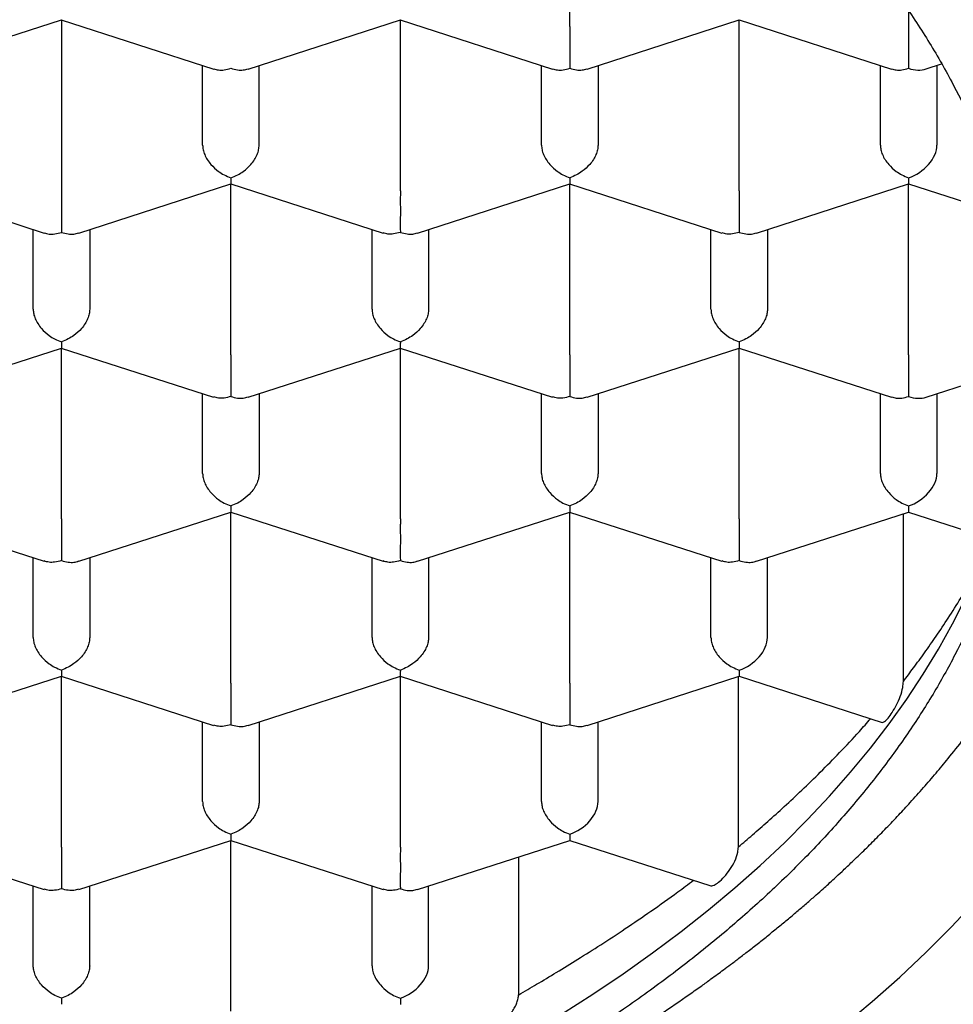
# Model space of a CAD drawing. Header units: millimetres. Extents: x 8 to 888, y 12 to 898.
# Tile 38 of 57: x 385.93 to 390.06, y 775.32 to 779.68. Entities that reach past the tile are written whole.
import ezdxf

# ---------------------------------------------------------------- set-up
doc = ezdxf.new("R2010")
doc.units = ezdxf.units.MM

msp = doc.modelspace()

# ---------------------------------------------------------------- linework, layer by layer
at = {"color": 7, "linetype": 'Continuous', "lineweight": 30}
for p, q in [((388.3629, 779.6499), (388.3629, 780.4063)), ((389.8629, 779.7179), (389.8629, 779.6499)), ((385.4392, 779.4624), (386.1133, 779.6801)), ((386.1123, 779.6801), (386.7867, 779.4624)), ((386.1129, 779.6799), (386.1129, 778.9234)), ((386.9392, 779.4624), (387.6133, 779.6801)), ((387.6123, 779.6801), (388.2867, 779.4624)), ((387.6129, 778.9234), (387.6129, 779.6799)), ((388.4392, 779.4624), (389.1133, 779.6801)), ((389.1123, 779.6801), (389.7867, 779.4624)), ((389.1129, 778.9234), (389.1129, 779.6799)), ((389.8629, 779.6499), (389.8629, 779.4655)), ((386.7379, 779.1252), (386.7379, 779.4781)), ((386.9879, 779.1252), (386.9879, 779.4781)), ((388.2379, 779.1252), (388.2379, 779.4781)), ((388.4879, 779.4781), (388.4879, 779.1252)), ((389.7379, 779.1252), (389.7379, 779.4781)), ((389.9397, 779.4626), (390.0081, 779.4847)), ((389.9879, 779.4781), (389.9879, 779.1252)), ((385.3623, 778.9537), (386.0367, 778.736)), ((386.1892, 778.736), (386.8633, 778.9536)), ((386.8623, 778.9537), (387.5365, 778.7361)), ((386.8629, 778.197), (386.8629, 778.9535)), ((387.6892, 778.736), (388.3633, 778.9536)), ((388.3623, 778.9537), (389.0365, 778.7361)), ((388.3629, 778.197), (388.3629, 778.9535)), ((389.1892, 778.736), (389.8629, 778.9535)), ((389.8629, 778.9812), (389.8629, 778.9535)), ((389.8629, 778.9535), (390.2912, 778.8152)), ((389.8629, 778.197), (389.8629, 778.9535)), ((385.9879, 778.3988), (385.9879, 778.7517)), ((386.2379, 778.7517), (386.2379, 778.3988)), ((387.4879, 778.3988), (387.4879, 778.7517)), ((387.7379, 778.7517), (387.7379, 778.3988)), ((388.9879, 778.3988), (388.9879, 778.7517)), ((389.2379, 778.7517), (389.2379, 778.3988)), ((385.4392, 778.0096), (386.1133, 778.2272)), ((386.1123, 778.2273), (386.7865, 778.0096)), ((386.1129, 777.4706), (386.1129, 778.2271)), ((386.9392, 778.0096), (387.6133, 778.2272)), ((387.6123, 778.2273), (388.2865, 778.0096)), ((387.6129, 777.4706), (387.6129, 778.2271)), ((388.4392, 778.0096), (389.1133, 778.2272)), ((389.1123, 778.2273), (389.7867, 778.0096)), ((389.1129, 777.4706), (389.1129, 778.2271)), ((389.8629, 778.197), (389.8629, 778.0127)), ((389.9397, 778.0098), (390.3846, 778.1534)), ((386.7379, 777.6724), (386.7379, 778.0253)), ((386.9879, 778.0253), (386.9879, 777.6724)), ((388.2379, 777.6724), (388.2379, 778.0253)), ((388.4879, 778.0253), (388.4879, 777.6724)), ((389.7379, 777.6724), (389.7379, 778.0253)), ((389.9879, 778.0253), (389.9879, 777.6724)), ((389.8629, 777.5284), (389.8629, 777.5007)), ((385.3623, 777.5009), (386.0365, 777.2832)), ((386.1892, 777.2832), (386.8633, 777.5008)), ((386.8623, 777.5009), (387.5365, 777.2832)), ((386.8629, 776.7442), (386.8629, 777.5007)), ((387.6892, 777.2832), (388.3633, 777.5008)), ((388.3623, 777.5009), (389.0365, 777.2832)), ((388.3629, 776.7442), (388.3629, 777.5007)), ((389.1892, 777.2832), (389.8629, 777.5007)), ((389.8395, 776.7518), (389.8395, 777.4931)), ((389.8629, 777.5007), (390.2256, 777.3836)), ((385.9879, 776.946), (385.9879, 777.2989)), ((386.2379, 777.2989), (386.2379, 776.946)), ((387.4879, 776.946), (387.4879, 777.2989)), ((387.7379, 777.2989), (387.7379, 776.946)), ((388.9879, 776.946), (388.9879, 777.2989)), ((389.2379, 776.946), (389.2379, 777.2989)), ((385.4392, 776.5568), (386.1133, 776.7744)), ((386.1123, 776.7745), (386.7865, 776.5568)), ((386.1129, 776.0178), (386.1129, 776.7743)), ((386.9392, 776.5568), (387.6133, 776.7744)), ((387.6123, 776.7745), (388.2865, 776.5568)), ((387.6129, 776.0178), (387.6129, 776.7743)), ((388.4392, 776.5568), (389.1129, 776.7743)), ((389.1094, 776.0189), (389.1094, 776.7732)), ((389.1129, 776.802), (389.1129, 776.7743)), ((389.1129, 776.7743), (389.745, 776.5702)), ((386.7379, 776.2196), (386.7379, 776.5725)), ((386.9879, 776.5725), (386.9879, 776.2196)), ((388.2379, 776.2196), (388.2379, 776.5725)), ((388.4879, 776.2196), (388.4879, 776.5725)), ((388.3629, 776.0756), (388.3629, 776.0479)), ((385.3623, 776.048), (386.0365, 775.8304)), ((386.1893, 775.8304), (386.8633, 776.048)), ((386.8623, 776.048), (387.5365, 775.8304)), ((386.8629, 775.2914), (386.8629, 776.0479)), ((387.6892, 775.8303), (388.3629, 776.0479)), ((388.3629, 776.0479), (388.9824, 775.8479)), ((388.1368, 775.3644), (388.1368, 775.9749)), ((385.9879, 775.4932), (385.9879, 775.8461)), ((386.2379, 775.4932), (386.2379, 775.8461)), ((387.4879, 775.4932), (387.4879, 775.8461)), ((387.7379, 775.4932), (387.7379, 775.8461)), ((387.6129, 775.3492), (387.6129, 775.3215))]:
    msp.add_line(p, q, dxfattribs=at)
at = {"color": 7, "linetype": 'Continuous', "lineweight": 30, "flags": 128}
for points in [[(388.3266, 775.2788), (388.4652, 775.3672), (388.5995, 775.4575), (388.7296, 775.5497), (388.8553, 775.6439), (388.9765, 775.7398), (389.0932, 775.8375), (389.2053, 775.9368), (389.3128, 776.0378), (389.4154, 776.1403), (389.5132, 776.2443), (389.6062, 776.3496), (389.6941, 776.4563), (389.777, 776.5643), (389.8549, 776.6734), (389.9276, 776.7836), (389.9951, 776.8949), (390.0574, 777.007), (390.1145, 777.1201)], [(389.574, 775.2282), (389.7013, 775.3347), (389.8235, 775.443), (389.9406, 775.5531), (390.0526, 775.6648), (390.1592, 775.7782)]]:
    msp.add_lwpolyline(points, dxfattribs=at)
at = {"color": 7, "linetype": 'Continuous', "lineweight": 30}
for centre, major_axis, start_param, end_param in [((389.8629, 779.5691), (0.1123, -0.0818), 5.16693, 5.828644), ((389.8629, 779.0849), (0.1123, 0.0818), 4.257848, 5.828646), ((389.8629, 778.1163), (0.1123, -0.0818), 5.16693, 5.828644), ((389.8629, 777.632), (0.1123, 0.0818), 4.257848, 5.828646), ((389.1129, 776.9056), (0.1123, 0.0818), 4.257848, 5.828646), ((388.3629, 776.1792), (0.1123, 0.0818), 4.257848, 5.828646), ((387.6129, 775.4528), (0.1123, 0.0818), 4.257848, 5.828646)]:
    msp.add_ellipse(centre, major_axis=major_axis, ratio=0.671271, start_param=start_param, end_param=end_param, dxfattribs=at)
for points, knots in [([(374.3379, 778.1239), (374.3392, 778.1844), (374.3417, 778.3055), (374.3622, 778.4869), (374.3948, 778.6677), (374.4407, 778.8476), (374.4996, 779.0262), (374.5714, 779.2035), (374.6559, 779.3789), (374.7539, 779.5539), (374.8657, 779.728), (374.9915, 779.901), (375.1301, 780.0709), (375.281, 780.2374), (375.4443, 780.4002), (375.6194, 780.559), (375.8062, 780.7136), (376.0062, 780.8652), (376.2195, 781.0134), (376.4461, 781.1577), (376.6835, 781.2964), (376.9289, 781.4281), (377.1817, 781.5526), (377.441, 781.6701), (377.7088, 781.7814), (377.9872, 781.8874), (378.2761, 781.9877), (378.5754, 782.0818), (378.8815, 782.1688), (379.191, 782.2476), (379.5032, 782.3183), (379.8174, 782.3811), (380.136, 782.4365), (380.4615, 782.485), (380.7935, 782.5261), (381.1316, 782.5596), (381.472, 782.585), (381.8107, 782.602), (382.1471, 782.611), (382.4808, 782.6121), (382.8143, 782.6055), (383.1501, 782.591), (383.4878, 782.5684), (383.8267, 782.5374), (384.1629, 782.4984), (384.4926, 782.4519), (384.8154, 782.3981), (385.131, 782.3374), (385.4417, 782.2694), (385.7501, 782.1936), (386.0553, 782.1098), (386.3567, 782.0178), (386.6509, 781.9188), (386.9345, 781.8138), (387.2072, 781.7032), (387.469, 781.5876), (387.7221, 781.4659), (387.9681, 781.3373), (388.2065, 781.2016), (388.4365, 781.059), (388.6555, 780.9111), (388.8609, 780.7595), (389.0528, 780.6047), (389.2314, 780.4471), (389.3982, 780.2854), (389.5542, 780.1185), (389.6989, 779.9464), (389.8315, 779.7693), (389.9506, 779.5892), (390.05, 779.4163), (390.1322, 779.2514), (390.1995, 779.095), (390.2567, 778.9374), (390.3041, 778.7776), (390.3414, 778.6158), (390.368, 778.4522), (390.3848, 778.2882), (390.3869, 778.1786), (390.3879, 778.1239)], [0, 0, 0, 0, 0.012881, 0.025772, 0.038664, 0.051545, 0.064425, 0.077317, 0.090208, 0.103089, 0.116324, 0.12957, 0.142816, 0.156051, 0.169276, 0.182513, 0.19575, 0.208976, 0.222585, 0.236207, 0.249829, 0.263438, 0.276664, 0.289901, 0.303138, 0.316363, 0.329973, 0.343595, 0.357217, 0.370826, 0.384052, 0.397288, 0.410525, 0.423751, 0.43736, 0.450982, 0.464604, 0.478214, 0.491439, 0.504676, 0.517913, 0.531138, 0.544748, 0.55837, 0.571992, 0.585601, 0.598827, 0.612064, 0.6253, 0.638526, 0.652135, 0.665757, 0.679379, 0.692989, 0.706214, 0.719451, 0.732688, 0.745914, 0.759523, 0.773145, 0.786767, 0.800376, 0.813602, 0.826839, 0.840076, 0.853301, 0.866911, 0.880533, 0.894155, 0.907764, 0.919168, 0.93058, 0.941991, 0.953396, 0.965043, 0.976698, 0.988353, 1, 1, 1, 1]), ([(388.3629, 779.6499), (388.3629, 779.6431), (388.3629, 779.6292), (388.3628, 779.6051), (388.3629, 779.5792), (388.363, 779.5466), (388.3626, 779.5151), (388.3628, 779.4858), (388.3629, 779.4726), (388.3629, 779.4655)], [0, 0, 0, 0, 0.1113932, 0.2273113, 0.3489592, 0.477381, 0.6926704, 0.8348682, 1, 1, 1, 1]), ([(386.7871, 779.4639), (386.7939, 779.4616), (386.808, 779.4568), (386.8342, 779.458), (386.8529, 779.4629), (386.8629, 779.4655)], [0, 0, 0, 0, 0.3047466, 0.6264329, 1, 1, 1, 1]), ([(386.8629, 779.4655), (386.8729, 779.4629), (386.8916, 779.458), (386.9178, 779.4568), (386.9319, 779.4616), (386.9387, 779.4639)], [0, 0, 0, 0, 0.373508, 0.695176, 1, 1, 1, 1]), ([(388.2871, 779.4639), (388.2939, 779.4616), (388.308, 779.4568), (388.3342, 779.458), (388.3529, 779.4629), (388.3629, 779.4655)], [0, 0, 0, 0, 0.304743, 0.62643, 1, 1, 1, 1]), ([(388.3629, 779.4655), (388.3729, 779.4629), (388.3916, 779.458), (388.4178, 779.4568), (388.4319, 779.4616), (388.4387, 779.4639)], [0, 0, 0, 0, 0.373509, 0.695176, 1, 1, 1, 1]), ([(389.7871, 779.4639), (389.7939, 779.4616), (389.808, 779.4568), (389.8342, 779.458), (389.8529, 779.4629), (389.8629, 779.4655)], [0, 0, 0, 0, 0.304743, 0.62643, 1, 1, 1, 1]), ([(386.7379, 779.1252), (386.7383, 779.1186), (386.7392, 779.105), (386.7464, 779.0832), (386.758, 779.061), (386.7777, 779.0348), (386.8033, 779.0115), (386.834, 778.9922), (386.8528, 778.9851), (386.8629, 778.9812)], [0, 0, 0, 0, 0.111393, 0.227311, 0.348959, 0.477381, 0.69267, 0.834868, 1, 1, 1, 1]), ([(386.8629, 778.9812), (386.873, 778.9851), (386.8919, 778.9922), (386.9225, 779.0114), (386.9481, 779.0348), (386.9678, 779.061), (386.9794, 779.0832), (386.9866, 779.105), (386.9875, 779.1186), (386.9879, 779.1252)], [0, 0, 0, 0, 0.165104, 0.307293, 0.522618, 0.651026, 0.772669, 0.888592, 1, 1, 1, 1]), ([(388.2379, 779.1252), (388.2383, 779.1186), (388.2392, 779.105), (388.2464, 779.0832), (388.258, 779.061), (388.2777, 779.0348), (388.3033, 779.0115), (388.334, 778.9922), (388.3528, 778.9851), (388.3629, 778.9812)], [0, 0, 0, 0, 0.111393, 0.227311, 0.348959, 0.477381, 0.69267, 0.834868, 1, 1, 1, 1]), ([(388.4879, 779.1252), (388.4875, 779.1186), (388.4866, 779.105), (388.4793, 779.0833), (388.4678, 779.0611), (388.4482, 779.0348), (388.4222, 779.0118), (388.3917, 778.9923), (388.373, 778.9851), (388.3629, 778.9812)], [0, 0, 0, 0, 0.111393, 0.227311, 0.348959, 0.477381, 0.69267, 0.834868, 1, 1, 1, 1]), ([(389.7379, 779.1252), (389.7383, 779.1186), (389.7392, 779.105), (389.7464, 779.0832), (389.758, 779.061), (389.7777, 779.0348), (389.8033, 779.0115), (389.834, 778.9922), (389.8528, 778.9851), (389.8629, 778.9812)], [0, 0, 0, 0, 0.111393, 0.227311, 0.348959, 0.477381, 0.69267, 0.834868, 1, 1, 1, 1]), ([(386.8629, 778.9812), (386.8629, 778.9754), (386.8628, 778.9645), (386.8626, 778.9549), (386.8627, 778.9551), (386.8628, 778.9552)], [0, 0, 0, 0, 0.373148, 0.694505, 1, 1, 1, 1]), ([(388.3629, 778.9812), (388.3629, 778.9754), (388.3628, 778.9645), (388.3626, 778.9549), (388.3627, 778.9551), (388.3628, 778.9552)], [0, 0, 0, 0, 0.373509, 0.695176, 1, 1, 1, 1]), ([(386.1129, 778.9234), (386.1129, 778.9166), (386.1129, 778.9028), (386.1128, 778.8787), (386.1129, 778.8528), (386.113, 778.8202), (386.1126, 778.7887), (386.1128, 778.7594), (386.1129, 778.7462), (386.1129, 778.7391)], [0, 0, 0, 0, 0.111393, 0.227311, 0.348959, 0.477381, 0.69267, 0.834868, 1, 1, 1, 1]), ([(387.6129, 778.9234), (387.6129, 778.9166), (387.6129, 778.9028), (387.6128, 778.8787), (387.6129, 778.8528), (387.613, 778.8202), (387.6126, 778.7887), (387.6128, 778.7594), (387.6129, 778.7462), (387.6129, 778.7391)], [0, 0, 0, 0, 0.1113932, 0.2273113, 0.3489592, 0.477381, 0.6926704, 0.8348682, 1, 1, 1, 1]), ([(389.1129, 778.9234), (389.1129, 778.9166), (389.1129, 778.9028), (389.1128, 778.8787), (389.1129, 778.8528), (389.113, 778.8202), (389.1126, 778.7887), (389.1128, 778.7594), (389.1129, 778.7462), (389.1129, 778.7391)], [0, 0, 0, 0, 0.111393, 0.227311, 0.348959, 0.477381, 0.69267, 0.834868, 1, 1, 1, 1]), ([(386.0371, 778.7375), (386.0439, 778.7352), (386.058, 778.7304), (386.0842, 778.7316), (386.1029, 778.7365), (386.1129, 778.7391)], [0, 0, 0, 0, 0.304743, 0.62643, 1, 1, 1, 1]), ([(386.1129, 778.7391), (386.1229, 778.7365), (386.1416, 778.7316), (386.1678, 778.7304), (386.1819, 778.7352), (386.1887, 778.7375)], [0, 0, 0, 0, 0.373509, 0.695176, 1, 1, 1, 1]), ([(387.6129, 778.7391), (387.6028, 778.7365), (387.5841, 778.7317), (387.5577, 778.7307), (387.5437, 778.7354), (387.537, 778.7376)], [0, 0, 0, 0, 0.373148, 0.694505, 1, 1, 1, 1]), ([(387.6129, 778.7391), (387.6229, 778.7365), (387.6416, 778.7316), (387.6678, 778.7304), (387.6819, 778.7352), (387.6887, 778.7375)], [0, 0, 0, 0, 0.373509, 0.695176, 1, 1, 1, 1]), ([(389.1129, 778.7391), (389.1028, 778.7365), (389.0841, 778.7317), (389.0577, 778.7307), (389.0437, 778.7354), (389.037, 778.7376)], [0, 0, 0, 0, 0.373148, 0.694505, 1, 1, 1, 1]), ([(389.1129, 778.7391), (389.1229, 778.7365), (389.1416, 778.7316), (389.1678, 778.7304), (389.1819, 778.7352), (389.1887, 778.7375)], [0, 0, 0, 0, 0.373509, 0.695176, 1, 1, 1, 1]), ([(385.9879, 778.3988), (385.9883, 778.3921), (385.9892, 778.3785), (385.9964, 778.3568), (386.008, 778.3346), (386.0277, 778.3084), (386.0533, 778.285), (386.084, 778.2658), (386.1028, 778.2586), (386.1129, 778.2548)], [0, 0, 0, 0, 0.111393, 0.227311, 0.348959, 0.477381, 0.69267, 0.834868, 1, 1, 1, 1]), ([(386.2379, 778.3988), (386.2375, 778.3922), (386.2366, 778.3786), (386.2293, 778.3568), (386.2178, 778.3347), (386.1982, 778.3084), (386.1722, 778.2854), (386.1417, 778.2659), (386.123, 778.2587), (386.1129, 778.2548)], [0, 0, 0, 0, 0.111393, 0.227311, 0.348959, 0.477381, 0.69267, 0.834868, 1, 1, 1, 1]), ([(387.4879, 778.3988), (387.4883, 778.3921), (387.4892, 778.3785), (387.4964, 778.3568), (387.508, 778.3346), (387.5277, 778.3084), (387.5533, 778.285), (387.584, 778.2658), (387.6028, 778.2586), (387.6129, 778.2548)], [0, 0, 0, 0, 0.111393, 0.227311, 0.348959, 0.477381, 0.69267, 0.834868, 1, 1, 1, 1]), ([(387.7379, 778.3988), (387.7375, 778.3922), (387.7366, 778.3786), (387.7293, 778.3568), (387.7178, 778.3347), (387.6982, 778.3084), (387.6722, 778.2854), (387.6417, 778.2659), (387.623, 778.2587), (387.6129, 778.2548)], [0, 0, 0, 0, 0.111393, 0.227311, 0.348959, 0.477381, 0.69267, 0.834868, 1, 1, 1, 1]), ([(388.9879, 778.3988), (388.9883, 778.3921), (388.9892, 778.3785), (388.9964, 778.3568), (389.008, 778.3346), (389.0277, 778.3084), (389.0533, 778.285), (389.084, 778.2658), (389.1028, 778.2586), (389.1129, 778.2548)], [0, 0, 0, 0, 0.1113932, 0.2273113, 0.3489592, 0.477381, 0.6926704, 0.8348682, 1, 1, 1, 1]), ([(389.2379, 778.3988), (389.2375, 778.3922), (389.2366, 778.3786), (389.2293, 778.3568), (389.2178, 778.3347), (389.1982, 778.3084), (389.1722, 778.2854), (389.1417, 778.2659), (389.123, 778.2587), (389.1129, 778.2548)], [0, 0, 0, 0, 0.111393, 0.227311, 0.348959, 0.477381, 0.69267, 0.834868, 1, 1, 1, 1]), ([(373.0129, 778.3146), (373.0131, 778.2995), (373.0134, 778.2687), (373.0147, 778.2241), (373.0165, 778.1795), (373.0189, 778.1355), (373.0216, 778.0941), (373.0248, 778.0538), (373.0282, 778.0174), (373.0315, 777.9855), (373.0347, 777.9568), (373.0385, 777.9262), (373.0433, 777.8896), (373.0494, 777.8475), (373.0565, 777.8031), (373.0641, 777.7591), (373.0721, 777.7163), (373.0804, 777.6752), (373.089, 777.6349), (373.0976, 777.5968), (373.1061, 777.561), (373.1148, 777.5261), (373.1247, 777.4881), (373.1364, 777.4453), (373.1559, 777.3779), (373.1841, 777.2883), (373.2217, 777.1816), (373.2607, 777.0807), (373.3005, 776.9862), (373.3424, 776.8934), (373.3876, 776.8002), (373.4369, 776.7051), (373.4849, 776.6184), (373.5308, 776.54), (373.5731, 776.4706), (373.6163, 776.4029), (373.6586, 776.339), (373.7028, 776.2748), (373.7527, 776.2048), (373.8072, 776.1317), (373.8611, 776.0622), (373.9097, 776.0017), (373.9542, 775.948), (373.9946, 775.9004), (374.0311, 775.8585), (374.0624, 775.8232), (374.0919, 775.7907), (374.123, 775.7567), (374.1607, 775.7164), (374.2037, 775.6714), (374.2496, 775.6245), (374.3126, 775.5616), (374.3934, 775.4838), (374.4946, 775.3906), (374.5984, 775.2993), (374.7091, 775.2063), (374.8126, 775.1231), (374.9097, 775.048), (374.9996, 774.9807), (375.0914, 774.9143), (375.1817, 774.8509), (375.2671, 774.7929), (375.3454, 774.7412), (375.4119, 774.6983), (375.4674, 774.6632), (375.5127, 774.635), (375.5534, 774.6099), (375.59, 774.5877), (375.6247, 774.5669), (375.6614, 774.5451), (375.7068, 774.5185), (375.7637, 774.4856), (375.8333, 774.4462), (375.914, 774.4015), (376.0062, 774.3517), (376.1097, 774.2974), (376.2215, 774.2406), (376.3366, 774.1841), (376.4504, 774.13), (376.5748, 774.0728), (376.7084, 774.0135), (376.8497, 773.9533), (376.9817, 773.8992), (377.104, 773.8508), (377.2143, 773.8086), (377.3185, 773.7699), (377.4229, 773.7322), (377.5365, 773.6924), (377.6599, 773.6505), (377.7935, 773.6069), (377.9374, 773.5618), (378.0872, 773.5168), (378.2417, 773.4725), (378.3956, 773.4304), (378.5482, 773.3906), (378.695, 773.3541), (378.8352, 773.3208), (378.9777, 773.2885), (379.1211, 773.2574), (379.2643, 773.228), (379.3965, 773.2021), (379.5179, 773.1793), (379.6336, 773.1586), (379.7499, 773.1388), (379.8903, 773.1159), (380.0592, 773.0903), (380.2596, 773.0625), (380.4767, 773.0353), (380.6824, 773.0126), (380.8734, 772.994), (381.0449, 772.9791), (381.2172, 772.966), (381.385, 772.9551), (381.5443, 772.9464), (381.7031, 772.9392), (381.8601, 772.9336), (382.0141, 772.9296), (382.1558, 772.9273), (382.2827, 772.9262), (382.4005, 772.9261), (382.5162, 772.9267), (382.6396, 772.9283), (382.772, 772.9311), (382.9135, 772.9352), (383.064, 772.941), (383.2292, 772.9489), (383.4096, 772.9594), (383.6033, 772.973), (383.8009, 772.9893), (383.9981, 773.0081), (384.2439, 773.0346), (384.5362, 773.0712), (384.8726, 773.1209), (385.2016, 773.1771), (385.5231, 773.2393), (385.8437, 773.3088), (386.1632, 773.3859), (386.481, 773.4708), (386.7906, 773.5617), (387.0917, 773.6584), (387.3843, 773.7607), (387.6849, 773.8746), (387.9916, 774.0011), (388.3027, 774.1414), (388.6016, 774.2884), (388.8143, 774.4023), (388.9468, 774.477), (389.0013, 774.5083), (389.0474, 774.5352), (389.0828, 774.5561), (389.1088, 774.5716), (389.1278, 774.583), (389.1469, 774.5946), (389.1707, 774.609), (389.2021, 774.6282), (389.2411, 774.6523), (389.2874, 774.6814), (389.3409, 774.7155), (389.4013, 774.7548), (389.4662, 774.7979), (389.5479, 774.8534), (389.6405, 774.9183), (389.7403, 774.9908), (389.8306, 775.0587), (389.9068, 775.1179), (389.9704, 775.1686), (390.0219, 775.2105), (390.0665, 775.2477), (390.0989, 775.275), (390.1215, 775.2944), (390.1383, 775.3088), (390.1583, 775.3261), (390.1829, 775.3477), (390.2122, 775.3736), (390.2601, 775.4166), (390.3218, 775.4734), (390.3905, 775.5389), (390.4495, 775.5968), (390.4991, 775.6469), (390.5413, 775.6905), (390.5728, 775.7237), (390.5952, 775.7477), (390.6122, 775.7661), (390.6311, 775.7867), (390.6548, 775.8127), (390.684, 775.8455), (390.7209, 775.8876), (390.7626, 775.9363), (390.806, 775.9885), (390.8461, 776.038), (390.8818, 776.0832), (390.9134, 776.1242), (390.9411, 776.161), (390.9661, 776.1947), (390.9884, 776.2254), (391.0103, 776.2562), (391.0353, 776.2918), (391.0661, 776.3366), (391.1036, 776.3929), (391.1434, 776.4549), (391.1816, 776.517), (391.2147, 776.5726), (391.243, 776.6219), (391.266, 776.6633), (391.2848, 776.6978), (391.2999, 776.7262), (391.3139, 776.753), (391.329, 776.7824), (391.3472, 776.8188), (391.3682, 776.8617), (391.3899, 776.9079), (391.4109, 776.9542), (391.4311, 777.0001), (391.4498, 777.0446), (391.466, 777.0844), (391.4791, 777.1175), (391.4891, 777.1435), (391.4978, 777.1666), (391.5063, 777.1896), (391.5155, 777.215), (391.5254, 777.2429), (391.5358, 777.2735), (391.5495, 777.3145), (391.5666, 777.3684), (391.5868, 777.4368), (391.6069, 777.5106), (391.6249, 777.5835), (391.6401, 777.6512), (391.6527, 777.7128), (391.6632, 777.7698), (391.6718, 777.8207), (391.6775, 777.8582), (391.6814, 777.8855), (391.6845, 777.9075), (391.688, 777.9348), (391.6921, 777.9689), (391.6965, 778.0099), (391.701, 778.0576), (391.7053, 778.1122), (391.7089, 778.1737), (391.7116, 778.2419), (391.7121, 778.2897), (391.7124, 778.3147)], [0, 0, 0, 0, 0.002282, 0.004644, 0.007088, 0.009616, 0.012168, 0.014449, 0.016737, 0.018594, 0.020077, 0.021769, 0.023871, 0.026347, 0.028914, 0.031413, 0.033844, 0.036208, 0.038446, 0.040753, 0.042733, 0.044586, 0.046761, 0.049274, 0.051961, 0.058408, 0.064828, 0.070598, 0.076109, 0.081536, 0.087082, 0.092789, 0.098687, 0.102834, 0.107136, 0.111446, 0.11539, 0.119031, 0.123496, 0.128613, 0.132951, 0.136844, 0.140302, 0.143398, 0.146148, 0.148551, 0.150368, 0.152616, 0.155322, 0.158468, 0.161687, 0.164831, 0.171318, 0.177732, 0.184291, 0.190761, 0.197413, 0.202334, 0.207398, 0.212602, 0.217614, 0.222176, 0.226289, 0.229951, 0.232514, 0.234799, 0.236834, 0.23866, 0.240277, 0.242, 0.244111, 0.246974, 0.250336, 0.254196, 0.258555, 0.263412, 0.268663, 0.273978, 0.279061, 0.283913, 0.290443, 0.296502, 0.30209, 0.307207, 0.311854, 0.315798, 0.320039, 0.324641, 0.329604, 0.334927, 0.340611, 0.346657, 0.352516, 0.358577, 0.3644, 0.369935, 0.375181, 0.380139, 0.385805, 0.39104, 0.395843, 0.400216, 0.404194, 0.408297, 0.412696, 0.419227, 0.426316, 0.433965, 0.442172, 0.447955, 0.453986, 0.460101, 0.465923, 0.471436, 0.476641, 0.48238, 0.487691, 0.492575, 0.49703, 0.500808, 0.504744, 0.508995, 0.51356, 0.518441, 0.523636, 0.529147, 0.535572, 0.542377, 0.549312, 0.556203, 0.563048, 0.57516, 0.58713, 0.598958, 0.610644, 0.622218, 0.6344, 0.646486, 0.658476, 0.670371, 0.682179, 0.693903, 0.707613, 0.721214, 0.734756, 0.748247, 0.751243, 0.753932, 0.756195, 0.758031, 0.759173, 0.760052, 0.760865, 0.762035, 0.763611, 0.765574, 0.767923, 0.770659, 0.773782, 0.777287, 0.780853, 0.786769, 0.792273, 0.797365, 0.802043, 0.80543, 0.80853, 0.811222, 0.813495, 0.814427, 0.815365, 0.816589, 0.818117, 0.819947, 0.822078, 0.827172, 0.83183, 0.83562, 0.83906, 0.842023, 0.84444, 0.845747, 0.846826, 0.848119, 0.849845, 0.852005, 0.8546, 0.858129, 0.861557, 0.864757, 0.867731, 0.870268, 0.872611, 0.874752, 0.876686, 0.878429, 0.88056, 0.883377, 0.886828, 0.891059, 0.894874, 0.898272, 0.901254, 0.903871, 0.905805, 0.907516, 0.909003, 0.910635, 0.912813, 0.915536, 0.918315, 0.921061, 0.923773, 0.926451, 0.928923, 0.93078, 0.932276, 0.9335, 0.934828, 0.936304, 0.937928, 0.9397, 0.94163, 0.945077, 0.949046, 0.953468, 0.957815, 0.96158, 0.965082, 0.968314, 0.971206, 0.97366, 0.974721, 0.975912, 0.977508, 0.979508, 0.981912, 0.984721, 0.987935, 0.991552, 0.995574, 1, 1, 1, 1]), ([(386.1129, 778.2548), (386.1129, 778.249), (386.1128, 778.2381), (386.1126, 778.2285), (386.1127, 778.2287), (386.1128, 778.2288)], [0, 0, 0, 0, 0.373509, 0.695176, 1, 1, 1, 1]), ([(387.6129, 778.2548), (387.6129, 778.249), (387.6128, 778.2381), (387.6126, 778.2285), (387.6127, 778.2287), (387.6128, 778.2288)], [0, 0, 0, 0, 0.373509, 0.695176, 1, 1, 1, 1]), ([(389.1129, 778.2548), (389.1129, 778.249), (389.1128, 778.2381), (389.1126, 778.2285), (389.1127, 778.2287), (389.1128, 778.2288)], [0, 0, 0, 0, 0.373509, 0.695176, 1, 1, 1, 1]), ([(386.8629, 778.197), (386.8629, 778.1902), (386.8629, 778.1764), (386.8628, 778.1523), (386.8629, 778.1264), (386.863, 778.0938), (386.8626, 778.0623), (386.8628, 778.033), (386.8629, 778.0198), (386.8629, 778.0127)], [0, 0, 0, 0, 0.111393, 0.227311, 0.348959, 0.477381, 0.69267, 0.834868, 1, 1, 1, 1]), ([(388.3629, 778.197), (388.3629, 778.1902), (388.3629, 778.1764), (388.3628, 778.1523), (388.3629, 778.1264), (388.363, 778.0938), (388.3626, 778.0623), (388.3628, 778.033), (388.3629, 778.0198), (388.3629, 778.0127)], [0, 0, 0, 0, 0.111393, 0.227311, 0.348959, 0.477381, 0.69267, 0.834868, 1, 1, 1, 1]), ([(390.3879, 778.1239), (390.3866, 778.0635), (390.3841, 777.9428), (390.3638, 777.7616), (390.3311, 777.5807), (390.2852, 777.4004), (390.2262, 777.2215), (390.1544, 777.0443), (390.0699, 776.8688), (389.9719, 776.6938), (389.8601, 776.5197), (389.7343, 776.3467), (389.5957, 776.1768), (389.4448, 776.0104), (389.2816, 775.8477), (389.1064, 775.6889), (388.9196, 775.5343), (388.7196, 775.3827), (388.5063, 775.2347), (388.2797, 775.0904), (388.0423, 774.9517), (387.7969, 774.8201), (387.5442, 774.6955), (387.2848, 774.5781), (387.0171, 774.4668), (386.7386, 774.3608), (386.4497, 774.2605), (386.1504, 774.1663), (385.8443, 774.0793), (385.5348, 774.0004), (385.2226, 773.9297), (384.9084, 773.8668), (384.5898, 773.8113), (384.2643, 773.7628), (383.9323, 773.7216), (383.5942, 773.6881), (383.2538, 773.6627), (382.9347, 773.6466), (382.6376, 773.638), (382.3462, 773.6352), (382.038, 773.6387), (381.7128, 773.6498), (381.388, 773.6683), (381.0646, 773.6942), (380.7435, 773.7274), (380.4255, 773.7678), (380.1107, 773.8154), (379.7968, 773.8706), (379.4844, 773.9336), (379.1741, 774.0045), (378.8693, 774.0826), (378.5712, 774.1675), (378.2801, 774.2592), (377.9963, 774.3574), (377.7202, 774.4621), (377.4495, 774.5742), (377.185, 774.6938), (376.9274, 774.8207), (376.6797, 774.9537), (376.4447, 775.0912), (376.2225, 775.2327), (376.0129, 775.3779), (375.8143, 775.5278), (375.6252, 775.6837), (375.4464, 775.8454), (375.2785, 776.0129), (375.1235, 776.1843), (374.9831, 776.3575), (374.8572, 776.5322), (374.7454, 776.708), (374.6468, 776.8863), (374.5606, 777.0684), (374.4876, 777.2541), (374.4283, 777.4433), (374.3835, 777.6337), (374.3556, 777.8108), (374.3405, 777.9743), (374.3388, 778.074), (374.3379, 778.1239)], [0, 0, 0, 0, 0.012844, 0.025688, 0.038616, 0.051545, 0.064426, 0.077317, 0.090208, 0.103089, 0.116324, 0.12957, 0.142816, 0.156051, 0.169276, 0.182513, 0.19575, 0.208976, 0.222585, 0.236207, 0.249829, 0.263439, 0.276664, 0.289901, 0.303138, 0.316363, 0.329973, 0.343595, 0.357217, 0.370826, 0.384052, 0.397288, 0.410525, 0.423751, 0.43736, 0.450982, 0.464604, 0.478214, 0.4891, 0.5, 0.512889, 0.525778, 0.538753, 0.551728, 0.564654, 0.577592, 0.590529, 0.603456, 0.61674, 0.630036, 0.643332, 0.656616, 0.669842, 0.683078, 0.696315, 0.709541, 0.72315, 0.736772, 0.750394, 0.764004, 0.777229, 0.790466, 0.803703, 0.816928, 0.830538, 0.84416, 0.857782, 0.871391, 0.884617, 0.897854, 0.91109, 0.924316, 0.937925, 0.951547, 0.965169, 0.978779, 0.989383, 1, 1, 1, 1]), ([(386.8629, 778.0127), (386.8528, 778.0101), (386.8341, 778.0053), (386.8077, 778.0043), (386.7937, 778.0089), (386.787, 778.0112)], [0, 0, 0, 0, 0.373148, 0.694505, 1, 1, 1, 1]), ([(386.8629, 778.0127), (386.8729, 778.0101), (386.8916, 778.0052), (386.9178, 778.004), (386.9319, 778.0088), (386.9387, 778.0111)], [0, 0, 0, 0, 0.373509, 0.695176, 1, 1, 1, 1]), ([(388.3629, 778.0127), (388.3528, 778.0101), (388.3341, 778.0053), (388.3077, 778.0043), (388.2937, 778.0089), (388.287, 778.0112)], [0, 0, 0, 0, 0.3731481, 0.6945049, 1, 1, 1, 1]), ([(388.3629, 778.0127), (388.3729, 778.0101), (388.3916, 778.0052), (388.4178, 778.004), (388.4319, 778.0088), (388.4387, 778.0111)], [0, 0, 0, 0, 0.373509, 0.695176, 1, 1, 1, 1]), ([(389.7871, 778.0111), (389.7939, 778.0088), (389.808, 778.004), (389.8342, 778.0052), (389.8529, 778.0101), (389.8629, 778.0127)], [0, 0, 0, 0, 0.3047428, 0.6264303, 1, 1, 1, 1]), ([(373.9905, 777.6618), (373.9946, 777.6493), (374.0042, 777.6197), (374.0185, 777.579), (374.0314, 777.5429), (374.0427, 777.5124), (374.0577, 777.4729), (374.0775, 777.4231), (374.1048, 777.3578), (374.1365, 777.2864), (374.1722, 777.2105), (374.2073, 777.1402), (374.2412, 777.0756), (374.2725, 777.0185), (374.3025, 776.9658), (374.3285, 776.9216), (374.3504, 776.8854), (374.3699, 776.8539), (374.391, 776.8202), (374.4243, 776.7686), (374.4702, 776.7), (374.528, 776.6181), (374.5867, 776.5387), (374.6459, 776.4623), (374.7054, 776.3887), (374.7624, 776.321), (374.8179, 776.2575), (374.8734, 776.196), (374.9336, 776.1315), (374.9966, 776.0665), (375.0581, 776.0051), (375.1098, 775.9552), (375.1508, 775.9165), (375.1807, 775.8887), (375.207, 775.8646), (375.2314, 775.8425), (375.2573, 775.8193), (375.2874, 775.7927), (375.3221, 775.7625), (375.3619, 775.7284), (375.4052, 775.692), (375.4517, 775.6537), (375.4988, 775.6157), (375.5459, 775.5784), (375.5907, 775.5436), (375.6285, 775.5148), (375.6585, 775.4923), (375.6815, 775.4752), (375.702, 775.46), (375.7233, 775.4444), (375.7488, 775.4259), (375.7809, 775.4028), (375.8186, 775.3761), (375.8743, 775.3372), (375.9446, 775.2893), (376.0273, 775.2347), (376.102, 775.1867), (376.1666, 775.1463), (376.219, 775.1141), (376.2615, 775.0885), (376.2955, 775.0682), (376.327, 775.0496), (376.3619, 775.0292), (376.4045, 775.0047), (376.456, 774.9754), (376.5169, 774.9415), (376.5871, 774.9033), (376.6635, 774.8626), (376.7434, 774.8212), (376.8243, 774.7803), (376.9731, 774.707), (377.1939, 774.6043), (377.4927, 774.4775), (377.7994, 774.3589), (378.1127, 774.2489), (378.3593, 774.1705), (378.5347, 774.1185), (378.6344, 774.0899), (378.7286, 774.0637), (378.8133, 774.0409), (378.8867, 774.0216), (378.9486, 774.0058), (379.0043, 773.9918), (379.0589, 773.9783), (379.1186, 773.9639), (379.1838, 773.9485), (379.2635, 773.9301), (379.3598, 773.9087), (379.4749, 773.884), (379.6025, 773.858), (379.743, 773.8309), (379.8954, 773.8032), (380.0598, 773.7754), (380.2362, 773.7478), (380.4256, 773.7209), (380.6295, 773.6947), (380.8483, 773.6701), (381.0823, 773.6475), (381.33, 773.6278), (381.5912, 773.6116), (381.8613, 773.5999), (382.1332, 773.5932), (382.4095, 773.5914), (382.6874, 773.5949), (382.9659, 773.6037), (383.2344, 773.6173), (383.4928, 773.635), (383.741, 773.6565), (383.9788, 773.6811), (384.2061, 773.7084), (384.4348, 773.7397), (384.6634, 773.7748), (384.8905, 773.8137), (385.0764, 773.8488), (385.2229, 773.8785), (385.331, 773.9013), (385.4278, 773.9226), (385.5108, 773.9415), (385.5808, 773.9578), (385.6385, 773.9717), (385.6868, 773.9835), (385.7274, 773.9935), (385.7677, 774.0036), (385.815, 774.0157), (385.8752, 774.0313), (385.9487, 774.0508), (386.0352, 774.0744), (386.1313, 774.1015), (386.232, 774.1308), (386.3331, 774.1612), (386.4338, 774.1925), (386.5338, 774.2247), (386.7042, 774.2811), (386.9423, 774.3653), (387.2432, 774.4821), (387.5364, 774.6068), (387.7511, 774.7067), (387.8933, 774.7767), (387.9668, 774.8137), (388.0396, 774.8512), (388.1104, 774.8886), (388.177, 774.9246), (388.2401, 774.9593), (388.2976, 774.9917), (388.3489, 775.0211), (388.3904, 775.0452), (388.424, 775.0649), (388.4556, 775.0838), (388.4913, 775.1052), (388.5352, 775.132), (388.5866, 775.1639), (388.6644, 775.213), (388.7684, 775.2809), (388.8692, 775.3497), (388.9431, 775.402), (388.9842, 775.4316), (389.0161, 775.4548), (389.0449, 775.4761), (389.0764, 775.4995), (389.1131, 775.5273), (389.1543, 775.559), (389.198, 775.5932), (389.2428, 775.6289), (389.2871, 775.6648), (389.3307, 775.7009), (389.3736, 775.7371), (389.4146, 775.7723), (389.4514, 775.8046), (389.4819, 775.8317), (389.5089, 775.856), (389.5369, 775.8816), (389.5704, 775.9126), (389.6114, 775.9512), (389.6587, 775.9968), (389.7108, 776.0484), (389.7649, 776.1035), (389.8182, 776.1596), (389.8732, 776.219), (389.9282, 776.2806), (389.9839, 776.3454), (390.0433, 776.4168), (390.1076, 776.4976), (390.1771, 776.5895), (390.2452, 776.6847), (390.2987, 776.7643), (390.3363, 776.8226), (390.359, 776.8588), (390.3802, 776.8931), (390.4021, 776.9297), (390.4261, 776.9706), (390.4534, 777.0186), (390.4832, 777.0729), (390.5139, 777.1311), (390.5429, 777.1888), (390.5734, 777.2517), (390.6052, 777.3212), (390.6371, 777.3953), (390.6612, 777.4547), (390.6786, 777.4998), (390.6912, 777.5336), (390.7045, 777.5706), (390.7197, 777.6134), (390.7299, 777.6448), (390.7341, 777.6577)], [0, 0, 0, 0, 0.002129, 0.005055, 0.007608, 0.009967, 0.012239, 0.016467, 0.020741, 0.026079, 0.03141, 0.036793, 0.041128, 0.045336, 0.049183, 0.052625, 0.055007, 0.057158, 0.059593, 0.062446, 0.068588, 0.074877, 0.081078, 0.086895, 0.092556, 0.098291, 0.102892, 0.107688, 0.113105, 0.118567, 0.123664, 0.128356, 0.131087, 0.133443, 0.135423, 0.137238, 0.139103, 0.141409, 0.144132, 0.146964, 0.150342, 0.153729, 0.157125, 0.16053, 0.163777, 0.166589, 0.168412, 0.169988, 0.171318, 0.172619, 0.174343, 0.176503, 0.1791, 0.181915, 0.187569, 0.192889, 0.197875, 0.20176, 0.205014, 0.207619, 0.209575, 0.211249, 0.213361, 0.21593, 0.218957, 0.222618, 0.226781, 0.231353, 0.235959, 0.240562, 0.24516, 0.261086, 0.276962, 0.292777, 0.308504, 0.324143, 0.32904, 0.333929, 0.338504, 0.342524, 0.345989, 0.3489, 0.351257, 0.353828, 0.356576, 0.359609, 0.362927, 0.367668, 0.372956, 0.378794, 0.385181, 0.392118, 0.399466, 0.407344, 0.415753, 0.424691, 0.434359, 0.444578, 0.45535, 0.466674, 0.47853, 0.490338, 0.501823, 0.514233, 0.526242, 0.537851, 0.54906, 0.559869, 0.570277, 0.580286, 0.589895, 0.60066, 0.610874, 0.620538, 0.625964, 0.630957, 0.635425, 0.63937, 0.642495, 0.645188, 0.64745, 0.649282, 0.650894, 0.653118, 0.655954, 0.659402, 0.663552, 0.668301, 0.673194, 0.678095, 0.683004, 0.687922, 0.692849, 0.708301, 0.723837, 0.73943, 0.755073, 0.759243, 0.763418, 0.767596, 0.771777, 0.775744, 0.779299, 0.782959, 0.786046, 0.788558, 0.7905, 0.792162, 0.794348, 0.797057, 0.800291, 0.803954, 0.811722, 0.82022, 0.823751, 0.826528, 0.828532, 0.830258, 0.83242, 0.835022, 0.837881, 0.84107, 0.844286, 0.847488, 0.850677, 0.853852, 0.857014, 0.859898, 0.862232, 0.864018, 0.866143, 0.868772, 0.871909, 0.875915, 0.880214, 0.884759, 0.889506, 0.893925, 0.899176, 0.90428, 0.909302, 0.915991, 0.923097, 0.930531, 0.937787, 0.94085, 0.943426, 0.945775, 0.948446, 0.951457, 0.954739, 0.958914, 0.96323, 0.967297, 0.97127, 0.976639, 0.981864, 0.986864, 0.989325, 0.991891, 0.994628, 0.997793, 1, 1, 1, 1]), ([(386.7379, 777.6724), (386.7383, 777.6657), (386.7392, 777.6521), (386.7464, 777.6304), (386.758, 777.6082), (386.7777, 777.582), (386.8033, 777.5586), (386.834, 777.5393), (386.8528, 777.5322), (386.8629, 777.5284)], [0, 0, 0, 0, 0.1113932, 0.2273113, 0.3489592, 0.477381, 0.6926704, 0.8348682, 1, 1, 1, 1]), ([(386.9879, 777.6724), (386.9875, 777.6657), (386.9866, 777.6522), (386.9793, 777.6304), (386.9678, 777.6083), (386.9482, 777.5819), (386.9222, 777.559), (386.8917, 777.5395), (386.873, 777.5323), (386.8629, 777.5284)], [0, 0, 0, 0, 0.1113932, 0.2273113, 0.3489592, 0.477381, 0.6926704, 0.8348682, 1, 1, 1, 1]), ([(388.2379, 777.6724), (388.2383, 777.6657), (388.2392, 777.6521), (388.2464, 777.6304), (388.258, 777.6082), (388.2777, 777.582), (388.3033, 777.5586), (388.334, 777.5393), (388.3528, 777.5322), (388.3629, 777.5284)], [0, 0, 0, 0, 0.111393, 0.227311, 0.348959, 0.477381, 0.69267, 0.834868, 1, 1, 1, 1]), ([(388.4879, 777.6724), (388.4875, 777.6657), (388.4866, 777.6522), (388.4793, 777.6304), (388.4678, 777.6083), (388.4482, 777.5819), (388.4222, 777.559), (388.3917, 777.5395), (388.373, 777.5323), (388.3629, 777.5284)], [0, 0, 0, 0, 0.111393, 0.227311, 0.348959, 0.477381, 0.69267, 0.834868, 1, 1, 1, 1]), ([(389.7379, 777.6724), (389.7383, 777.6657), (389.7392, 777.6521), (389.7464, 777.6304), (389.758, 777.6082), (389.7777, 777.582), (389.8033, 777.5586), (389.834, 777.5393), (389.8528, 777.5322), (389.8629, 777.5284)], [0, 0, 0, 0, 0.111393, 0.227311, 0.348959, 0.477381, 0.69267, 0.834868, 1, 1, 1, 1]), ([(386.8629, 777.5284), (386.8629, 777.5226), (386.8628, 777.5117), (386.8626, 777.5021), (386.8627, 777.5023), (386.8628, 777.5024)], [0, 0, 0, 0, 0.373509, 0.695176, 1, 1, 1, 1]), ([(388.3629, 777.5284), (388.3629, 777.5226), (388.3628, 777.5117), (388.3626, 777.5021), (388.3627, 777.5023), (388.3628, 777.5024)], [0, 0, 0, 0, 0.373509, 0.695176, 1, 1, 1, 1]), ([(386.1129, 777.4706), (386.1129, 777.4638), (386.1129, 777.4499), (386.1128, 777.4259), (386.1129, 777.4), (386.113, 777.3674), (386.1126, 777.3358), (386.1128, 777.3066), (386.1129, 777.2934), (386.1129, 777.2863)], [0, 0, 0, 0, 0.111393, 0.227311, 0.348959, 0.477381, 0.69267, 0.834868, 1, 1, 1, 1]), ([(387.6129, 777.4706), (387.6129, 777.4638), (387.6129, 777.4499), (387.6128, 777.4259), (387.6129, 777.4), (387.613, 777.3674), (387.6126, 777.3358), (387.6128, 777.3066), (387.6129, 777.2934), (387.6129, 777.2863)], [0, 0, 0, 0, 0.111393, 0.227311, 0.348959, 0.477381, 0.69267, 0.834868, 1, 1, 1, 1]), ([(389.1129, 777.4706), (389.1129, 777.4638), (389.1129, 777.4499), (389.1128, 777.4259), (389.1129, 777.4), (389.113, 777.3674), (389.1126, 777.3358), (389.1128, 777.3066), (389.1129, 777.2934), (389.1129, 777.2863)], [0, 0, 0, 0, 0.1113932, 0.2273113, 0.3489592, 0.477381, 0.6926704, 0.8348682, 1, 1, 1, 1]), ([(386.1129, 777.2863), (386.1028, 777.2837), (386.0841, 777.2789), (386.0577, 777.2779), (386.0437, 777.2825), (386.037, 777.2848)], [0, 0, 0, 0, 0.373148, 0.694505, 1, 1, 1, 1]), ([(386.1129, 777.2863), (386.1229, 777.2836), (386.1416, 777.2787), (386.1678, 777.2776), (386.1819, 777.2824), (386.1887, 777.2847)], [0, 0, 0, 0, 0.373509, 0.695176, 1, 1, 1, 1]), ([(387.6129, 777.2863), (387.6028, 777.2837), (387.5841, 777.2789), (387.5577, 777.2779), (387.5437, 777.2825), (387.537, 777.2848)], [0, 0, 0, 0, 0.373148, 0.694505, 1, 1, 1, 1]), ([(387.6129, 777.2863), (387.6229, 777.2836), (387.6416, 777.2787), (387.6678, 777.2776), (387.6819, 777.2824), (387.6887, 777.2847)], [0, 0, 0, 0, 0.373509, 0.695176, 1, 1, 1, 1]), ([(389.1129, 777.2863), (389.1028, 777.2837), (389.0841, 777.2789), (389.0577, 777.2779), (389.0437, 777.2825), (389.037, 777.2848)], [0, 0, 0, 0, 0.373148, 0.694505, 1, 1, 1, 1]), ([(389.1129, 777.2863), (389.1229, 777.2836), (389.1416, 777.2787), (389.1678, 777.2776), (389.1819, 777.2824), (389.1887, 777.2847)], [0, 0, 0, 0, 0.373511, 0.69518, 1, 1, 1, 1]), ([(389.8394, 776.7517), (389.8545, 776.7715), (389.8864, 776.8136), (389.9347, 776.8801), (389.9862, 776.9537), (390.0401, 777.0345), (390.0955, 777.1227), (390.1428, 777.2021), (390.1699, 777.2524), (390.1798, 777.2706)], [0, 0, 0, 0, 0.115387, 0.244343, 0.38687, 0.54297, 0.712642, 0.895888, 1, 1, 1, 1]), ([(385.9879, 776.946), (385.9883, 776.9393), (385.9892, 776.9257), (385.9964, 776.9039), (386.008, 776.8818), (386.0277, 776.8556), (386.0533, 776.8322), (386.084, 776.8129), (386.1028, 776.8058), (386.1129, 776.802)], [0, 0, 0, 0, 0.1113932, 0.2273113, 0.3489592, 0.477381, 0.6926704, 0.8348682, 1, 1, 1, 1]), ([(386.2379, 776.946), (386.2375, 776.9393), (386.2366, 776.9258), (386.2293, 776.904), (386.2178, 776.8819), (386.1982, 776.8555), (386.1722, 776.8326), (386.1417, 776.8131), (386.123, 776.8059), (386.1129, 776.802)], [0, 0, 0, 0, 0.111393, 0.227311, 0.348959, 0.477381, 0.69267, 0.834868, 1, 1, 1, 1]), ([(387.4879, 776.946), (387.4883, 776.9393), (387.4892, 776.9257), (387.4964, 776.9039), (387.508, 776.8818), (387.5277, 776.8556), (387.5533, 776.8322), (387.584, 776.8129), (387.6028, 776.8058), (387.6129, 776.802)], [0, 0, 0, 0, 0.111393, 0.227311, 0.348959, 0.477381, 0.69267, 0.834868, 1, 1, 1, 1]), ([(387.7379, 776.946), (387.7375, 776.9393), (387.7366, 776.9258), (387.7293, 776.904), (387.7178, 776.8819), (387.6982, 776.8555), (387.6722, 776.8326), (387.6417, 776.8131), (387.623, 776.8059), (387.6129, 776.802)], [0, 0, 0, 0, 0.111393, 0.227311, 0.348959, 0.477381, 0.69267, 0.834868, 1, 1, 1, 1]), ([(388.9879, 776.946), (388.9883, 776.9393), (388.9892, 776.9257), (388.9964, 776.9039), (389.008, 776.8818), (389.0277, 776.8556), (389.0533, 776.8322), (389.084, 776.8129), (389.1028, 776.8058), (389.1129, 776.802)], [0, 0, 0, 0, 0.111393, 0.227311, 0.348959, 0.477381, 0.69267, 0.834868, 1, 1, 1, 1]), ([(386.1129, 776.802), (386.1129, 776.7961), (386.1128, 776.7852), (386.1126, 776.7757), (386.1127, 776.7759), (386.1128, 776.776)], [0, 0, 0, 0, 0.373509, 0.695176, 1, 1, 1, 1]), ([(387.6129, 776.802), (387.6129, 776.7961), (387.6128, 776.7852), (387.6126, 776.7757), (387.6127, 776.7759), (387.6128, 776.776)], [0, 0, 0, 0, 0.373509, 0.695176, 1, 1, 1, 1]), ([(386.8629, 776.7442), (386.8629, 776.7374), (386.8629, 776.7235), (386.8628, 776.6994), (386.8629, 776.6736), (386.863, 776.641), (386.8626, 776.6094), (386.8628, 776.5802), (386.8629, 776.567), (386.8629, 776.5599)], [0, 0, 0, 0, 0.1113932, 0.2273113, 0.3489592, 0.477381, 0.6926704, 0.8348682, 1, 1, 1, 1]), ([(388.3629, 776.7442), (388.3629, 776.7374), (388.3629, 776.7235), (388.3628, 776.6994), (388.3629, 776.6736), (388.363, 776.641), (388.3626, 776.6094), (388.3628, 776.5802), (388.3629, 776.567), (388.3629, 776.5599)], [0, 0, 0, 0, 0.111393, 0.227311, 0.348959, 0.477381, 0.69267, 0.834868, 1, 1, 1, 1]), ([(389.7451, 776.5703), (389.7486, 776.5705), (389.7554, 776.571), (389.7714, 776.5876), (389.7901, 776.6134), (389.8097, 776.6472), (389.8267, 776.6855), (389.8374, 776.722), (389.8389, 776.7429), (389.8395, 776.7517)], [0, 0, 0, 0, 0.153019, 0.298135, 0.444485, 0.590799, 0.738495, 0.889178, 1, 1, 1, 1]), ([(386.8629, 776.5599), (386.8528, 776.5573), (386.8341, 776.5525), (386.8077, 776.5515), (386.7937, 776.5561), (386.787, 776.5584)], [0, 0, 0, 0, 0.373148, 0.694505, 1, 1, 1, 1]), ([(386.8629, 776.5599), (386.8729, 776.5572), (386.8916, 776.5523), (386.9178, 776.5512), (386.9319, 776.5559), (386.9387, 776.5583)], [0, 0, 0, 0, 0.373509, 0.695176, 1, 1, 1, 1]), ([(388.3629, 776.5599), (388.3528, 776.5573), (388.3341, 776.5525), (388.3077, 776.5515), (388.2937, 776.5561), (388.287, 776.5584)], [0, 0, 0, 0, 0.373148, 0.694505, 1, 1, 1, 1]), ([(388.3629, 776.5599), (388.3729, 776.5572), (388.3916, 776.5523), (388.4178, 776.5512), (388.4319, 776.5559), (388.4387, 776.5583)], [0, 0, 0, 0, 0.373511, 0.69518, 1, 1, 1, 1]), ([(389.1094, 776.0189), (389.1301, 776.0366), (389.174, 776.074), (389.2417, 776.1335), (389.3148, 776.1995), (389.3926, 776.2722), (389.4745, 776.3517), (389.5596, 776.4384), (389.6339, 776.5173), (389.6781, 776.5677), (389.6945, 776.5865)], [0, 0, 0, 0, 0.095411, 0.202043, 0.319899, 0.448978, 0.589282, 0.740811, 0.903567, 1, 1, 1, 1]), ([(386.7379, 776.2196), (386.7383, 776.2129), (386.7392, 776.1993), (386.7464, 776.1775), (386.758, 776.1554), (386.7777, 776.1292), (386.8033, 776.1058), (386.834, 776.0865), (386.8528, 776.0794), (386.8629, 776.0756)], [0, 0, 0, 0, 0.111393, 0.227311, 0.348959, 0.477381, 0.69267, 0.834868, 1, 1, 1, 1]), ([(386.9879, 776.2196), (386.9875, 776.2129), (386.9866, 776.1993), (386.9793, 776.1776), (386.9678, 776.1554), (386.9482, 776.1291), (386.9222, 776.1061), (386.8917, 776.0866), (386.873, 776.0795), (386.8629, 776.0756)], [0, 0, 0, 0, 0.111393, 0.227311, 0.348959, 0.477381, 0.69267, 0.834868, 1, 1, 1, 1]), ([(388.2379, 776.2196), (388.2383, 776.2129), (388.2392, 776.1993), (388.2464, 776.1775), (388.258, 776.1554), (388.2777, 776.1292), (388.3033, 776.1058), (388.334, 776.0865), (388.3528, 776.0794), (388.3629, 776.0756)], [0, 0, 0, 0, 0.1113932, 0.2273113, 0.3489592, 0.477381, 0.6926704, 0.8348682, 1, 1, 1, 1]), ([(386.8629, 776.0756), (386.8629, 776.0697), (386.8628, 776.0588), (386.8626, 776.0493), (386.8627, 776.0495), (386.8628, 776.0496)], [0, 0, 0, 0, 0.373509, 0.695176, 1, 1, 1, 1]), ([(386.1129, 776.0178), (386.1129, 776.011), (386.1129, 775.9971), (386.1128, 775.973), (386.1129, 775.9471), (386.113, 775.9145), (386.1126, 775.883), (386.1128, 775.8538), (386.1129, 775.8406), (386.1129, 775.8334)], [0, 0, 0, 0, 0.111393, 0.227311, 0.348959, 0.477381, 0.69267, 0.834868, 1, 1, 1, 1]), ([(387.6129, 776.0178), (387.6129, 776.011), (387.6129, 775.9971), (387.6128, 775.973), (387.6129, 775.9471), (387.613, 775.9145), (387.6126, 775.883), (387.6128, 775.8538), (387.6129, 775.8406), (387.6129, 775.8334)], [0, 0, 0, 0, 0.111393, 0.227311, 0.348959, 0.477381, 0.69267, 0.834868, 1, 1, 1, 1]), ([(388.9825, 775.8483), (388.9829, 775.8481), (388.9871, 775.8443), (389.0002, 775.8489), (389.0219, 775.862), (389.047, 775.8859), (389.0728, 775.9184), (389.0945, 775.9562), (389.1069, 775.9914), (389.1085, 776.0114), (389.1091, 776.019)], [0, 0, 0, 0, 0.011802, 0.161941, 0.293992, 0.444315, 0.594461, 0.748788, 0.903633, 1, 1, 1, 1]), ([(388.1368, 775.3644), (388.1633, 775.3799), (388.2194, 775.4127), (388.3066, 775.465), (388.4014, 775.5233), (388.5032, 775.5879), (388.6115, 775.6589), (388.7254, 775.7367), (388.8262, 775.808), (388.8873, 775.854), (388.9102, 775.8712)], [0, 0, 0, 0, 0.095333, 0.201874, 0.319624, 0.448586, 0.588758, 0.740143, 0.90274, 1, 1, 1, 1]), ([(386.1129, 775.8334), (386.1028, 775.8309), (386.0841, 775.826), (386.0577, 775.8251), (386.0437, 775.8297), (386.037, 775.832)], [0, 0, 0, 0, 0.373148, 0.694505, 1, 1, 1, 1]), ([(386.1889, 775.832), (386.1821, 775.8297), (386.1682, 775.8251), (386.1418, 775.826), (386.123, 775.8309), (386.1129, 775.8334)], [0, 0, 0, 0, 0.3054132, 0.6267905, 1, 1, 1, 1]), ([(387.6129, 775.8334), (387.6028, 775.8309), (387.5841, 775.826), (387.5577, 775.8251), (387.5437, 775.8297), (387.537, 775.832)], [0, 0, 0, 0, 0.373148, 0.694505, 1, 1, 1, 1]), ([(387.6129, 775.8334), (387.6229, 775.8308), (387.6416, 775.8259), (387.6678, 775.8247), (387.6819, 775.8295), (387.6887, 775.8319)], [0, 0, 0, 0, 0.373511, 0.69518, 1, 1, 1, 1]), ([(386.1129, 775.3492), (386.1028, 775.353), (386.0841, 775.3602), (386.0537, 775.3797), (386.0276, 775.4027), (386.0081, 775.429), (385.9965, 775.4512), (385.9893, 775.4729), (385.9883, 775.4865), (385.9879, 775.4932)], [0, 0, 0, 0, 0.165104, 0.307293, 0.522618, 0.651026, 0.772669, 0.888592, 1, 1, 1, 1]), ([(386.2379, 775.4932), (386.2375, 775.4865), (386.2366, 775.4729), (386.2293, 775.4512), (386.2178, 775.429), (386.1982, 775.4027), (386.1722, 775.3797), (386.1417, 775.3602), (386.123, 775.353), (386.1129, 775.3492)], [0, 0, 0, 0, 0.1113932, 0.2273113, 0.3489592, 0.477381, 0.6926704, 0.8348682, 1, 1, 1, 1]), ([(387.4879, 775.4932), (387.4883, 775.4865), (387.4892, 775.4729), (387.4964, 775.4511), (387.508, 775.429), (387.5277, 775.4028), (387.5533, 775.3794), (387.584, 775.3601), (387.6028, 775.353), (387.6129, 775.3492)], [0, 0, 0, 0, 0.111393, 0.227311, 0.348959, 0.477381, 0.69267, 0.834868, 1, 1, 1, 1]), ([(386.1129, 775.3492), (386.1129, 775.3433), (386.1128, 775.3324), (386.1126, 775.3228), (386.1127, 775.3231), (386.1128, 775.3232)], [0, 0, 0, 0, 0.373509, 0.695176, 1, 1, 1, 1]), ([(387.9752, 775.205), (387.9757, 775.2047), (387.9816, 775.2004), (387.9993, 775.2036), (388.0281, 775.2146), (388.0615, 775.2376), (388.0893, 775.2646), (388.1084, 775.2894), (388.1206, 775.3092), (388.1294, 775.3293), (388.1348, 775.348), (388.1356, 775.3595), (388.1359, 775.3647)], [0, 0, 0, 0, 0.011805, 0.155236, 0.292705, 0.453031, 0.613117, 0.69595, 0.778735, 0.857064, 0.93534, 1, 1, 1, 1])]:
    msp.add_open_spline(points, degree=3, knots=knots, dxfattribs=at)

doc.saveas('drawing.dxf')
